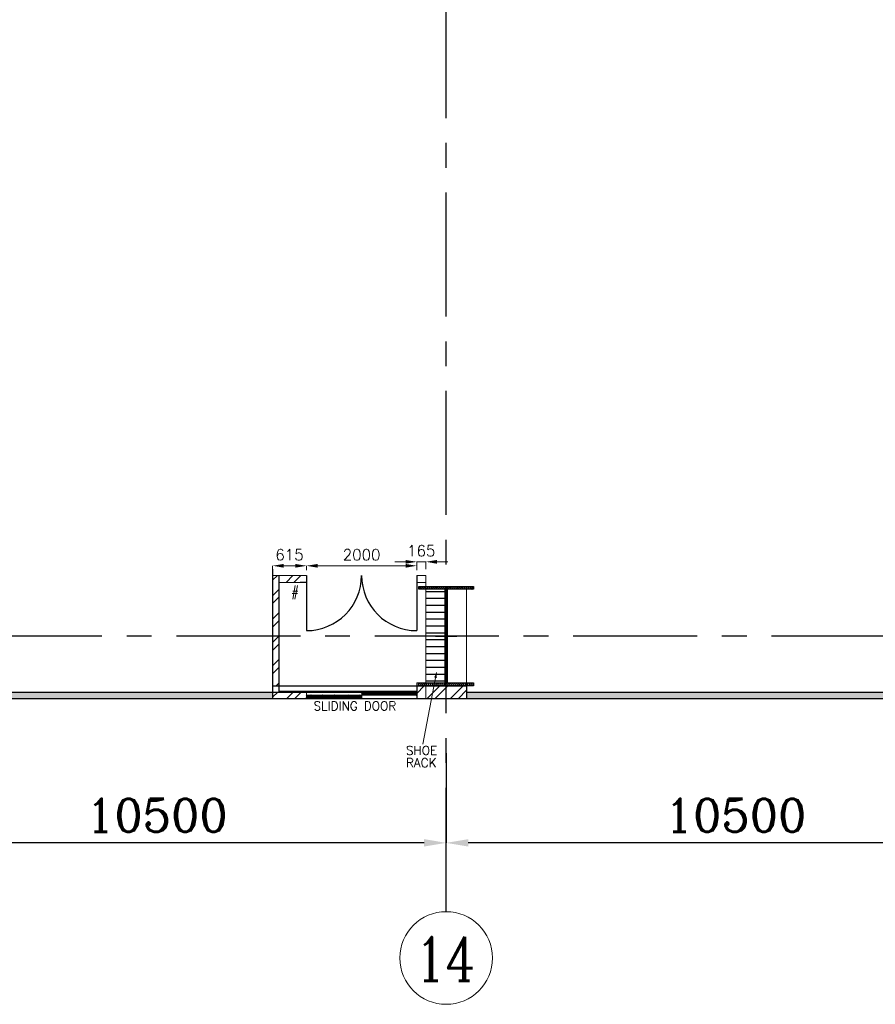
# Model space of a CAD drawing. Header units: inches. Extents: x 0 to 1564127, y -23460 to 23144100.
# Tile 189 of 215: x 1458274 to 1473799, y 260156 to 278024. Entities that reach past the tile are written whole.
import ezdxf

# ---------------------------------------------------------------- set-up
doc = ezdxf.new("R2010")
doc.units = ezdxf.units.IN
doc.header["$LTSCALE"] = 1800
doc.header["$MEASUREMENT"] = 0
doc.linetypes.add('CENTER', pattern=[2, 1.25, -0.25, 0.25, -0.25])
doc.layers.get('0').update_dxf_attribs({"color": 253, "lineweight": 9})
for name, color, linetype in [('CEN', 2, 'CENTER'), ('COL', 1, 'Continuous'), ('DIM', 4, 'Continuous'), ('GRID', 251, 'CENTER'), ('ROOM', 7, 'Continuous'), ('TEMP', 4, 'Continuous'), ('TEXT', 3, 'Continuous'), ('WALL', 6, 'Continuous'), ('WALLHATCH', 254, 'Continuous')]:
    doc.layers.add(name, color=color, linetype=linetype)
doc.layers.add('LAYOUT', color=8, linetype='Continuous', lineweight=9)
doc.styles.add('ROMANC', font='ROMANC.SHX')
doc.styles.add('ROMANS', font='romans.shx')
doc.dimstyles.new('K2', dxfattribs={"dimtxt": 600, "dimasz": 400, "dimexe": 200, "dimexo": 200, "dimgap": 200, "dimtad": 1, "dimdec": 0, "dimzin": 0, "dimdsep": 46, "dimtxsty": 'ROMANC', "dimcen": 0.09, "dimclrd": 256, "dimclrt": 4, "dimadec": 0, "dimazin": 0, "dimtfac": 1, "dimtdec": 0, "dimtofl": 0, "dimtmove": 1, "dimatfit": 3, "dimfxl": 0.18, "dimtolj": 1, "dimtzin": 0, "dimarcsym": 0})
doc.dimstyles.new('STANDARD$0', dxfattribs={"dimtxt": 200, "dimasz": 200, "dimexe": 0, "dimexo": 100, "dimgap": 100, "dimtad": 1, "dimdec": 0, "dimzin": 0, "dimdsep": 46, "dimtxsty": 'ROMANS', "dimcen": 0.09, "dimclrd": 256, "dimclre": 256, "dimclrt": 256, "dimadec": 0, "dimazin": 0, "dimtfac": 1, "dimtdec": 0, "dimtmove": 0, "dimatfit": 3, "dimfxl": 1, "dimtolj": 1, "dimtzin": 0, "dimlwd": -1, "dimlwe": -1, "dimarcsym": 0})

# ---------------------------------------------------------------- blocks, each defined once
blk = doc.blocks.new('*D1705')
at = {"layer": 'Defpoints', "color": 0, "transparency": 16777216}
for p in [(1455513, 264712), (1466013, 263568), (1455513, 263086)]:
    blk.add_point(p, dxfattribs=at)
at = {"layer": 'DIM', "color": 0, "lineweight": -2, "transparency": 16777216}
for p, q in [((1455513, 264712), (1455513, 263086)), ((1466013, 263568), (1466013, 263086))]:
    blk.add_line(p, q, dxfattribs=at)
at = {"layer": 'DIM', "lineweight": -2, "transparency": 16777216}
blk.add_line((1465613, 263086), (1455913, 263086), dxfattribs=at)
at = {"layer": 'DIM', "transparency": 16777216}
for points in [[(1455913, 263153), (1455913, 263019), (1455513, 263086)], [(1465613, 263153), (1465613, 263019), (1466013, 263086)]]:
    blk.add_solid(points, dxfattribs=at)
at = {"layer": 'DIM', "color": 4, "transparency": 16777216, "insert": (1460763, 263586), "char_height": 600, "attachment_point": 5, "style": 'ROMANC'}
blk.add_mtext('\\A1;10500', dxfattribs=at)
blk = doc.blocks.new('*D1706')
at = {"layer": 'Defpoints', "color": 0, "transparency": 16777216}
for p in [(1466013, 264712), (1476513, 263568), (1466013, 263086)]:
    blk.add_point(p, dxfattribs=at)
at = {"layer": 'DIM', "color": 0, "lineweight": -2, "transparency": 16777216}
for p, q in [((1466013, 264712), (1466013, 263086)), ((1476513, 263568), (1476513, 263086))]:
    blk.add_line(p, q, dxfattribs=at)
at = {"layer": 'DIM', "lineweight": -2, "transparency": 16777216}
blk.add_line((1476113, 263086), (1466413, 263086), dxfattribs=at)
at = {"layer": 'DIM', "transparency": 16777216}
for points in [[(1466413, 263153), (1466413, 263019), (1466013, 263086)], [(1476113, 263153), (1476113, 263019), (1476513, 263086)]]:
    blk.add_solid(points, dxfattribs=at)
at = {"layer": 'DIM', "color": 4, "transparency": 16777216, "insert": (1471263, 263586), "char_height": 600, "attachment_point": 5, "style": 'ROMANC'}
blk.add_mtext('\\A1;10500', dxfattribs=at)
blk = doc.blocks.new('B-ROW COLUMN')
at = {"layer": 'COL'}
h = blk.add_hatch(dxfattribs=at)
h.set_pattern_fill('ANSI31', color=256, scale=200, style=0)
h.set_pattern_definition([(45, (155648.048, 63141.767), (-17.67767, 17.67767), [])])
h.paths.add_polyline_path([(171095, 85178), (172085, 85178), (172085, 85128), (171095, 85128)])
h.paths.add_polyline_path([(171574, 86878), (171606, 86878), (171606, 85178), (171574, 85178)])
h.paths.add_polyline_path([(171095, 86928), (172085, 86928), (172085, 86878), (171095, 86878)])
blk.add_line((171590, 85128), (171590, 86928))
at = {"layer": 'CEN'}
for p, q in [((171590, 85128), (171590, 86928)), ((171399, 86028), (171782, 86028))]:
    blk.add_line(p, q, dxfattribs=at)
at = {"layer": 'COL'}
for points in [[(171095, 86928), (172085, 86928), (172085, 86878), (171095, 86878)], [(171574, 86878), (171606, 86878), (171606, 85178), (171574, 85178)], [(171095, 85178), (172085, 85178), (172085, 85128), (171095, 85128)]]:
    blk.add_lwpolyline(points, close=True, dxfattribs=at)
blk = doc.blocks.new('*D1749')
at = {"layer": 'Defpoints', "color": 0, "transparency": 16777216}
for p in [(1465478, 268114), (1463478, 267937), (1465478, 267937)]:
    blk.add_point(p, dxfattribs=at)
at = {"layer": 'LAYOUT', "transparency": 16777216}
for p, q in [((1463478, 268037), (1463478, 268114)), ((1463678, 268114), (1465278, 268114)), ((1465478, 268037), (1465478, 268114))]:
    blk.add_line(p, q, dxfattribs=at)
for points in [[(1463678, 268147), (1463678, 268080), (1463478, 268114)], [(1465278, 268147), (1465278, 268080), (1465478, 268114)]]:
    blk.add_solid(points, dxfattribs=at)
at = {"layer": 'LAYOUT', "transparency": 16777216, "insert": (1464478, 268314), "char_height": 200, "attachment_point": 5, "style": 'ROMANS'}
blk.add_mtext('\\A1;2000', dxfattribs=at)
blk = doc.blocks.new('*D1750')
at = {"layer": 'Defpoints', "color": 0, "transparency": 16777216}
for p in [(1463478, 268114), (1462863, 267937), (1463478, 267937)]:
    blk.add_point(p, dxfattribs=at)
at = {"layer": 'LAYOUT', "transparency": 16777216}
for p, q in [((1462863, 268037), (1462863, 268114)), ((1463063, 268114), (1463278, 268114)), ((1463478, 268037), (1463478, 268114))]:
    blk.add_line(p, q, dxfattribs=at)
for points in [[(1463063, 268147), (1463063, 268080), (1462863, 268114)], [(1463278, 268147), (1463278, 268080), (1463478, 268114)]]:
    blk.add_solid(points, dxfattribs=at)
at = {"layer": 'LAYOUT', "transparency": 16777216, "insert": (1463170, 268314), "char_height": 200, "attachment_point": 5, "style": 'ROMANS'}
blk.add_mtext('\\A1;615', dxfattribs=at)
blk = doc.blocks.new('*D1751')
at = {"layer": 'Defpoints', "color": 0, "transparency": 16777216}
for p in [(1465643, 268186), (1465478, 267952), (1465643, 267952)]:
    blk.add_point(p, dxfattribs=at)
at = {"layer": 'LAYOUT', "transparency": 16777216}
for p, q in [((1465278, 268186), (1465078, 268186)), ((1465478, 268052), (1465478, 268186)), ((1465478, 268186), (1465643, 268186)), ((1465643, 268052), (1465643, 268186)), ((1465843, 268186), (1466043, 268186))]:
    blk.add_line(p, q, dxfattribs=at)
for points in [[(1465278, 268219), (1465278, 268152), (1465478, 268186)], [(1465843, 268219), (1465843, 268152), (1465643, 268186)]]:
    blk.add_solid(points, dxfattribs=at)
at = {"layer": 'LAYOUT', "transparency": 16777216, "insert": (1465560, 268386), "char_height": 200, "attachment_point": 5, "style": 'ROMANS'}
blk.add_mtext('\\A1;165', dxfattribs=at)

msp = doc.modelspace()

# ---------------------------------------------------------------- hatches: boundary and pattern name
h = msp.add_hatch()
h.set_pattern_fill('ANSI32', scale=800, style=0)
h.set_pattern_definition([(45, (1707170.27, -525874.44), (-212.13203, 212.13203), []), (45, (1707311.7, -525874.44), (-212.13203, 212.13203), [])])
h.paths.add_polyline_path([(1463477.82, 265822.04), (1462977.82, 265822.04), (1462862.82, 265822.04), (1462862.82, 265707.04), (1463477.82, 265707.04), (1463477.82, 265764.54)])
h.paths.add_polyline_path([(1462977.82, 266837.04), (1462862.82, 266837.04), (1462862.82, 265937.04), (1462977.82, 265937.04)])
h.paths.add_polyline_path([(1465642.82, 265937.04), (1465477.82, 265937.04), (1465477.82, 265707.04), (1465642.82, 265707.04)])
h.paths.add_polyline_path([(1466012.82, 265937.04), (1465790.81, 265937.04), (1465747.12, 265707.04), (1466012.82, 265707.04)])
h.paths.add_polyline_path([(1466382.82, 265937.04), (1466012.82, 265937.04), (1466012.82, 265707.04), (1466382.82, 265707.04)])
h.paths.add_polyline_path([(1465790.81, 265937.04), (1465642.82, 265937.04), (1465642.82, 265707.04), (1465747.12, 265707.04)])
h.paths.add_polyline_path([(1462977.82, 267812.04), (1463477.82, 267812.04), (1463477.82, 267937.04), (1462862.82, 267937.04), (1462862.82, 266837.04), (1462977.82, 266837.04)])
h.paths.add_polyline_path([(1465642.82, 267937.04), (1465477.82, 267937.04), (1465477.82, 267812.04), (1465642.82, 267812.04)])
h.paths.add_polyline_path([(1477047.82, 267937.04), (1476882.82, 267937.04), (1476882.82, 267812.04), (1477047.82, 267812.04)])
h.paths.add_polyline_path([(1479547.82, 267937.04), (1479047.82, 267937.04), (1479047.82, 267812.04), (1479547.82, 267812.04)])
h.paths.add_polyline_path([(1479662.82, 267937.04), (1479547.82, 267937.04), (1479547.82, 267812.04), (1479547.82, 266837.04), (1479662.82, 266837.04)])
h.paths.add_polyline_path([(1479662.82, 266837.04), (1479547.82, 266837.04), (1479547.82, 265937.04), (1479662.82, 265937.04)])
h.paths.add_polyline_path([(1479662.82, 265937.04), (1479547.82, 265937.04), (1479547.82, 265822.04), (1479047.82, 265822.04), (1479047.82, 265707.04), (1479662.82, 265707.04)])
h.paths.add_polyline_path([(1477047.82, 265937.04), (1476882.82, 265937.04), (1476882.82, 265707.04), (1477047.82, 265707.04)])
h.paths.add_polyline_path([(1477047.82, 265987.04), (1476882.82, 265987.04), (1476882.82, 265937.04), (1477047.82, 265937.04)])
h.paths.add_polyline_path([(1476882.82, 265937.04), (1476675.48, 265937.04), (1476631.8, 265707.04), (1476882.82, 265707.04)])
h.paths.add_polyline_path([(1476512.82, 265937.04), (1476142.82, 265937.04), (1476142.82, 265707.04), (1476512.82, 265707.04)])
h.paths.add_polyline_path([(1476675.48, 265937.04), (1476512.82, 265937.04), (1476512.82, 265707.04), (1476631.8, 265707.04)])
at = {"layer": 'TEMP', "linetype": 'ByBlock', "ltscale": 5}
h = msp.add_hatch(dxfattribs=at)
h.set_pattern_fill('ANSI38', color=2, scale=100, style=0)
h.set_pattern_definition([(45, (2729431.524, -69290.459), (-8.83883476, 8.83883476), []), (135, (2729431.524, -69290.459), (-26.5165043, 8.83883476), [31.25, -18.75])])
h.paths.add_polyline_path([(1464481.28, 265832.04), (1465477.82, 265832.04), (1465477.82, 265764.54), (1464481.28, 265764.54)])
h.paths.add_polyline_path([(1463477.82, 265764.54), (1464481.28, 265764.54), (1464481.28, 265707.04), (1463477.82, 265707.04)])
at = {"layer": 'WALLHATCH'}
h = msp.add_hatch(dxfattribs=at)
h.set_pattern_fill('DOTS', color=2, scale=400)
h.set_pattern_definition([(0, (1892840.27, -535676.437), (12.5, 25), [0, -25])])
h.paths.add_polyline_path([(1451052.82, 272692.04, 1), (1450952.82, 272692.04, 1)])
h.paths.add_polyline_path([(1451052.82, 269337.04, 1), (1450952.82, 269337.04, 1)])
h.paths.add_polyline_path([(1451052.82, 266122.04, 1), (1450952.82, 266122.04, 1)])
h.paths.add_polyline_path([(1488147.82, 269247.04, 1), (1488047.82, 269247.04, 1)])
h.paths.add_polyline_path([(1488147.82, 273087.04, 1), (1488047.82, 273087.04, 1)])
h.paths.add_polyline_path([(1488147.82, 275202.04, 1), (1488047.82, 275202.04, 1)])
h.paths.add_polyline_path([(1489447.82, 273367.04, 1), (1489347.82, 273367.04, 1)])
h.paths.add_polyline_path([(1488147.82, 277317.04, 1), (1488047.82, 277317.04, 1)])
h.paths.add_polyline_path([(1490947.82, 273367.04, 1), (1490847.82, 273367.04, 1)])
h.paths.add_polyline_path([(1492447.82, 273367.04, 1), (1492347.82, 273367.04, 1)])
h.paths.add_polyline_path([(1493647.82, 273367.04, 1), (1493547.82, 273367.04, 1)])
h.paths.add_polyline_path([(1494832.82, 273367.04, 1), (1494732.82, 273367.04, 1)])
h.paths.add_polyline_path([(1496332.82, 273367.04, 1), (1496232.82, 273367.04, 1)])
h.paths.add_polyline_path([(1497832.82, 273367.04, 1), (1497732.82, 273367.04, 1)])
h.paths.add_polyline_path([(1499032.82, 273367.04, 1), (1498932.82, 273367.04, 1)])
h.paths.add_polyline_path([(1499032.82, 274867.04, 1), (1498932.82, 274867.04, 1)])
h.paths.add_polyline_path([(1499032.82, 276367.04, 1), (1498932.82, 276367.04, 1)])
h.paths.add_polyline_path([(1499032.82, 277867.04, 1), (1498932.82, 277867.04, 1)])
h = msp.add_hatch(dxfattribs=at)
h.set_pattern_fill('ACAD_ISO04W100', color=2, scale=25)
h.set_pattern_definition([(0, (1904620.27, -536476.75), (0, 125), [600, -75, 12.5, -75])])
h.paths.add_polyline_path([(1465996.82, 267687.04), (1465642.82, 267687.04), (1465642.82, 267612.04), (1465642.82, 265987.04), (1465996.82, 265987.04)])
h = msp.add_hatch(dxfattribs=at)
h.set_pattern_fill('DOTS', color=2, scale=500)
h.set_pattern_definition([(0, (1892840.27, -535676.437), (15.625, 31.25), [0, -31.25])])
h.paths.add_polyline_path([(1455512.82, 265822.04), (1450702.82, 265822.04), (1450702.82, 265707.04), (1455512.82, 265707.04)])
h.paths.add_polyline_path([(1462862.82, 265822.04), (1455512.82, 265822.04), (1455512.82, 265707.04), (1462862.82, 265707.04)])
h.paths.add_polyline_path([(1476142.82, 265822.04), (1466382.82, 265822.04), (1466382.82, 265707.04), (1476142.82, 265707.04)])
h.paths.add_polyline_path([(1488397.82, 265822.04), (1479662.82, 265822.04), (1479662.82, 265707.04), (1488397.82, 265707.04)])

# ---------------------------------------------------------------- linework, layer by layer
for p, q in [((1463477.82, 267937.04), (1462862.82, 267937.04)), ((1465642.82, 267937.04), (1465477.82, 267937.04)), ((1463477.82, 267812.04), (1462977.82, 267812.04)), ((1463477.82, 267812.04), (1463470.1, 267812.04)), ((1465642.82, 267812.04), (1465477.82, 267812.04)), ((1465642.82, 265987.04), (1465477.82, 265987.04)), ((1463477.82, 265707.04), (1462862.82, 265707.04)), ((1463477.82, 265822.04), (1462977.82, 265822.04)), ((1463477.82, 265822.04), (1463477.82, 265707.04)), ((1465642.82, 265707.04), (1465477.82, 265707.04))]:
    msp.add_line(p, q)
at = {"color": 6}
for p, q in [((1465642.82, 267937.04), (1465642.82, 265937.04)), ((1466382.82, 267737.04), (1466382.82, 265937.04)), ((1465642.82, 265937.04), (1465642.82, 265937.04)), ((1465642.82, 265822.04), (1465642.82, 265822.04))]:
    msp.add_line(p, q, dxfattribs=at)
msp.add_circle((1466012.82, 260996.34), 840.34)
msp.add_circle((1466012.82, 260996.34), 840.34)
at = {"layer": 'GRID'}
for p, q in [((1466012.82, 261836.68), (1466012.82, 325334.7)), ((1502966.27, 266837.04), (1395948.92, 266837.04))]:
    msp.add_line(p, q, dxfattribs=at)
at = {"layer": 'LAYOUT', "color": 7}
for p, q in [((1465642.82, 267937.04), (1465642.82, 265707.04)), ((1465836.35, 266176.85), (1465589.28, 264875.96)), ((1465642.82, 265987.04), (1465642.82, 265707.04))]:
    msp.add_line(p, q, dxfattribs=at)
msp.add_lwpolyline([(1465836.35, 266176.85, 0, 50, 0), (1465819.22, 266083.12, 50, 50, 0)], format="xyseb", dxfattribs=at)
at = {"layer": 'LAYOUT', "color": 6}
for points in [[(1463477.82, 265764.54), (1464481.28, 265764.54), (1464481.28, 265707.04), (1463477.82, 265707.04)], [(1464481.28, 265832.04), (1465477.82, 265832.04), (1465477.82, 265764.54), (1464481.28, 265764.54)]]:
    msp.add_lwpolyline(points, close=True, dxfattribs=at)
at = {"layer": 'ROOM', "color": 7}
msp.add_line((1466382.82, 265937.04), (1466382.82, 265707.04), dxfattribs=at)
at = {"layer": 'TEMP', "color": 7, "linetype": 'ByBlock', "ltscale": 5}
for p, q in [((1462862.82, 268052.04), (1462862.82, 265707.04)), ((1462977.82, 267927.04), (1462977.82, 265822.04)), ((1465477.82, 267937.04), (1465477.82, 267812.04)), ((1465477.82, 265987.04), (1465477.82, 265707.04))]:
    msp.add_line(p, q, dxfattribs=at)
at = {"layer": 'TEMP'}
msp.add_line((1463477.82, 267812.04), (1463362.82, 267812.04), dxfattribs=at)
at = {"layer": 'WALL', "color": 6}
for p, q in [((1463477.82, 267937.04), (1463477.82, 266937.04)), ((1465477.82, 267937.04), (1465477.82, 266937.04))]:
    msp.add_line(p, q, dxfattribs=at)
at = {"layer": 'WALL'}
for p, q in [((1462862.82, 265937.04), (1466382.82, 265937.04)), ((1450472.82, 265822.04), (1465477.82, 265822.04)), ((1450472.82, 265822.04), (1462862.82, 265822.04)), ((1450472.82, 265707.04), (1488627.82, 265707.04)), ((1450702.82, 265822.04), (1462862.82, 265822.04)), ((1462977.82, 265837.04), (1465477.82, 265837.04)), ((1462977.82, 265822.04), (1465477.82, 265822.04)), ((1466382.82, 265822.04), (1476142.82, 265822.04))]:
    msp.add_line(p, q, dxfattribs=at)
at = {"layer": 'WALL', "color": 6}
for centre, start, end in [((1463477.82, 267937.04), 270, 0), ((1465477.82, 267937.04), 180, 270)]:
    msp.add_arc(centre, 1000, start, end, dxfattribs=at)

# ---------------------------------------------------------------- block references
msp.add_blockref('B-ROW COLUMN', (1294422.6, 180809.42))

# ---------------------------------------------------------------- texts
at = {"layer": 'TEMP', "color": 6, "style": 'ROMANS'}
for s, p in [('#', (1463199.96, 267562.59)), ('SLIDING DOOR', (1463606.4, 265489.57)), ('SHOE', (1465282.2, 264682.58)), ('RACK', (1465282.2, 264460.75))]:
    msp.add_text(s, height=160, dxfattribs=at).set_placement(p)
at = {"layer": 'TEXT', "style": 'ROMANC', "width": 0.8}
msp.add_text('14', height=800, dxfattribs=at).set_placement((1465447.73, 260580.35))

# ---------------------------------------------------------------- dimensions: what is measured, and where the dimension line sits
at = {"layer": 'DIM'}
for base, p1, p2, picture, middle in [((1455512.82, 263085.98), (1466012.82, 263567.65), (1455512.82, 264711.55), '*D1705', (1460762.82, 263585.98)), ((1466012.82, 263085.98), (1476512.82, 263567.65), (1466012.82, 264711.55), '*D1706', (1471262.82, 263585.98))]:
    dim = msp.add_linear_dim(base=base, p1=p1, p2=p2, angle=180, dimstyle='K2', override={"dimexe": 0, "dimexo": 0}, dxfattribs=at)
    dim.commit()
    dim.dimension.update_dxf_attribs({"geometry": picture, "text_midpoint": middle})
at = {"layer": 'LAYOUT', "color": 7}
for base, p1, p2, picture, middle in [((1463477.82, 268113.64), (1462862.82, 267937.04), (1463477.82, 267937.04), '*D1750', (1463170.32, 268113.64)), ((1465642.82, 268185.53), (1465477.82, 267952.04), (1465642.82, 267952.04), '*D1751', (1465560.32, 268185.53))]:
    dim = msp.add_linear_dim(base=base, p1=p1, p2=p2, dimstyle='STANDARD$0', override={"dimfxl": 0.5, "dimarcsym": 2}, dxfattribs=at)
    dim.commit()
    dim.dimension.update_dxf_attribs({"geometry": picture, "text_midpoint": middle, "dimtype": 160})
dim = msp.add_linear_dim(base=(1465477.82, 268113.64), p1=(1463477.82, 267937.04), p2=(1465477.82, 267937.04), dimstyle='STANDARD$0', override={"dimfxl": 0.5, "dimarcsym": 2}, dxfattribs=at)
dim.commit()
dim.dimension.update_dxf_attribs({"geometry": '*D1749', "text_midpoint": (1464477.82, 268313.64)})

doc.saveas('drawing.dxf')
